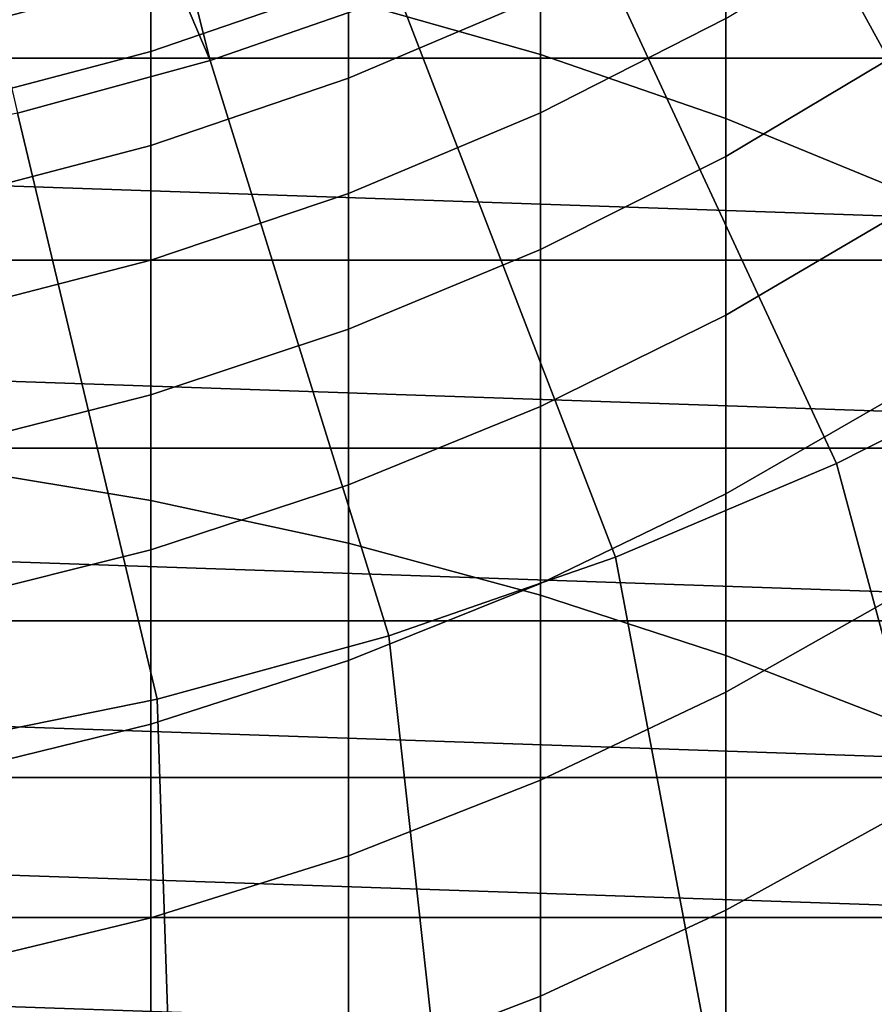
# Model space of a CAD drawing. Header units: metres. Extents: x -24 to 94, y -256 to 25.
# Tile 101 of 195: x 3.91 to 8.71, y -21.35 to -15.81. Entities that reach past the tile are written whole.
import ezdxf

# ---------------------------------------------------------------- set-up
doc = ezdxf.new("R2010")
doc.units = ezdxf.units.M
doc.layers.add('solid_10_061_003_XXX', color=7, linetype='CONTINUOUS')

msp = doc.modelspace()

# ---------------------------------------------------------------- linework, layer by layer
at = {"layer": 'solid_10_061_003_XXX'}
for points in [[(4.976834, -16.043802, 139.907593), (6.037329, -15.675559, 139.907593), (4.64143, -12.581146, 139.995865), (4.143918, -12.753668, 139.995865)], [(4.976834, -16.043802, 139.907593), (4.143918, -12.753668, 139.995865), (3.640016, -12.906525, 139.995865)], [(5.754121, -15.702355, 257.893616), (6.833669, -16.010214, 257.53717), (6.833669, -13.087895, 254.895721), (5.754121, -12.764251, 255.237915)], [(3.894113, -16.340391, 139.907593), (4.976834, -16.043802, 139.907593), (3.640016, -12.906525, 139.995865), (3.130502, -13.03948, 139.995865)], [(6.833669, -16.010214, 257.53717), (7.875, -16.369944, 257.120636), (7.875, -13.466071, 254.49588), (6.833669, -13.087895, 254.895721)], [(7.875, -16.369944, 257.120636), (8.872291, -16.779531, 256.646393), (8.872291, -13.896662, 254.040604), (7.875, -13.466071, 254.49588)], [(17.182989, -16.031057), (-18.237709, -14.82012), (-19.207317, -13.539899), (18.237711, -14.820119)], [(9.700266, -17.700729, 139.704315), (10.860883, -17.013296, 139.704315), (9.038702, -14.158896, 139.907593), (8.072808, -14.730997, 139.907593)], [(8.496325, -18.309109, 139.704315), (9.700266, -17.700729, 139.704315), (8.072808, -14.730997, 139.907593), (7.070858, -15.237305, 139.907593)], [(17.182989, -16.031057), (-17.182987, -16.031057), (-18.237709, -14.82012)], [(6.833669, -15.684044, 204.720673), (5.754121, -16.143082, 204.615189), (5.754121, -15.610986, 202.033768), (6.833669, -15.147652, 202.118408)], [(7.875, -15.807161, 207.44342), (6.833669, -16.337427, 207.296066), (6.833669, -15.684044, 204.720673), (7.875, -15.147664, 204.843933)], [(5.754121, -15.610986, 202.033768), (4.642394, -15.993663, 201.963867), (4.642394, -15.581473, 199.378403), (5.754121, -15.196029, 199.430954)], [(8.872291, -15.987833, 210.205338), (7.875, -16.583399, 210.010452), (7.875, -15.807161, 207.44342), (8.872291, -15.203402, 207.611191)], [(3.504705, -18.328075, 260.958984), (4.642394, -18.516705, 260.719513), (4.642394, -15.448089, 258.188049), (3.504705, -15.248836, 258.418732)], [(7.254439, -18.835712, 139.704315), (8.496325, -18.309109, 139.704315), (7.070858, -15.237305, 139.907593), (6.037329, -15.675559, 139.907593)], [(4.642394, -15.581473, 199.378403), (3.504705, -15.883522, 199.337219), (3.504705, -15.590084, 196.749451), (4.642394, -15.286484, 196.776947)], [(4.642394, -18.516705, 260.719513), (5.754121, -18.757414, 260.41391), (5.754121, -15.702355, 257.893616), (4.642394, -15.448089, 258.188049)], [(4.642394, -15.993663, 201.963867), (3.504705, -16.293543, 201.909088), (3.504705, -15.883522, 199.337219), (4.642394, -15.581473, 199.378403)], [(5.754121, -16.143082, 204.615189), (4.642394, -16.522211, 204.528076), (4.642394, -15.993663, 201.963867), (5.754121, -15.610986, 202.033768)], [(5.980152, -19.278194, 139.704315), (7.254439, -18.835712, 139.704315), (6.037329, -15.675559, 139.907593), (4.976834, -16.043802, 139.907593)], [(6.833669, -16.337427, 207.296066), (5.754121, -16.791233, 207.169952), (5.754121, -16.143082, 204.615189), (6.833669, -15.684044, 204.720673)], [(5.754121, -18.757414, 260.41391), (6.833669, -19.048859, 260.043915), (6.833669, -16.010214, 257.53717), (5.754121, -15.702355, 257.893616)], [(7.875, -16.583399, 210.010452), (6.833669, -17.106468, 209.83931), (6.833669, -16.337427, 207.296066), (7.875, -15.807161, 207.44342)], [(4.642394, -16.522211, 204.528076), (3.504705, -16.819311, 204.459808), (3.504705, -16.293543, 201.909088), (4.642394, -15.993663, 201.963867)], [(8.872291, -16.888634, 212.761398), (7.875, -17.474791, 212.539825), (7.875, -16.583399, 210.010452), (8.872291, -15.987833, 210.205338)], [(16.048237, -17.166946), (-16.048237, -17.166948), (-17.182987, -16.031057)], [(17.182989, -16.031057), (16.048237, -17.166946), (-17.182987, -16.031057)], [(4.679156, -19.634573, 139.704315), (5.980152, -19.278194, 139.704315), (4.976834, -16.043802, 139.907593), (3.894113, -16.340391, 139.907593)], [(6.833669, -19.048859, 260.043915), (7.875, -19.389406, 259.611572), (7.875, -16.369944, 257.120636), (6.833669, -16.010214, 257.53717)], [(5.754121, -16.791233, 207.169952), (4.642394, -17.16604, 207.065796), (4.642394, -16.522211, 204.528076), (5.754121, -16.143082, 204.615189)], [(3.357262, -19.903261, 139.704315), (4.679156, -19.634573, 139.704315), (3.894113, -16.340391, 139.907593), (2.793999, -16.563999, 139.907593)], [(6.833669, -17.106468, 209.83931), (5.754121, -17.554113, 209.692825), (5.754121, -16.791233, 207.169952), (6.833669, -16.337427, 207.296066)], [(7.875, -19.389406, 259.611572), (8.872291, -19.777155, 259.119293), (8.872291, -16.779531, 256.646393), (7.875, -16.369944, 257.120636)], [(4.642394, -17.16604, 207.065796), (3.504705, -17.459753, 206.984177), (3.504705, -16.819311, 204.459808), (4.642394, -16.522211, 204.528076)], [(7.875, -17.474791, 212.539825), (6.833669, -17.989595, 212.345215), (6.833669, -17.106468, 209.83931), (7.875, -16.583399, 210.010452)], [(5.754121, -17.554113, 209.692825), (4.642394, -17.923834, 209.571854), (4.642394, -17.16604, 207.065796), (5.754121, -16.791233, 207.169952)], [(8.872291, -17.903969, 215.27417), (7.875, -18.479519, 215.026337), (7.875, -17.474791, 212.539825), (8.872291, -16.888634, 212.761398)], [(6.833669, -17.989595, 212.345215), (5.754121, -18.430168, 212.178665), (5.754121, -17.554113, 209.692825), (6.833669, -17.106468, 209.83931)], [(16.048237, -17.166946), (14.838633, -18.222647), (-16.048237, -17.166948)], [(14.838633, -18.222647), (-14.838631, -18.222649), (-16.048237, -17.166948)], [(4.642394, -17.923834, 209.571854), (3.504705, -18.21356, 209.477036), (3.504705, -17.459753, 206.984177), (4.642394, -17.16604, 207.065796)], [(7.875, -18.479519, 215.026337), (6.833669, -18.985006, 214.80867), (6.833669, -17.989595, 212.345215), (7.875, -17.474791, 212.539825)], [(5.754121, -18.430168, 212.178665), (4.642394, -18.794046, 212.041107), (4.642394, -17.923834, 209.571854), (5.754121, -17.554113, 209.692825)], [(9.700266, -17.700729, 139.704315), (8.496325, -18.309109, 139.704315), (9.384448, -21.605165, 139.387024), (10.836959, -20.914381, 139.387024)], [(4.642394, -18.794046, 212.041107), (3.504705, -19.079195, 211.933319), (3.504705, -18.21356, 209.477036), (4.642394, -17.923834, 209.571854)], [(8.872291, -19.031761, 217.73851), (7.875, -19.59553, 217.464935), (7.875, -18.479519, 215.026337), (8.872291, -17.903969, 215.27417)], [(6.833669, -18.985006, 214.80867), (5.754121, -19.417608, 214.622406), (5.754121, -18.430168, 212.178665), (6.833669, -17.989595, 212.345215)], [(14.838633, -18.222647), (13.559592, -19.19342), (-14.838631, -18.222649)], [(13.559592, -19.19342), (-13.559591, -19.193422), (-14.838631, -18.222649)], [(8.496325, -18.309109, 139.704315), (7.254439, -18.835712, 139.704315), (7.888182, -22.195217, 139.387024), (9.384448, -21.605165, 139.387024)], [(3.504705, -21.518909, 263.357544), (4.642394, -21.696529, 263.109802), (4.642394, -18.516705, 260.719513), (3.504705, -18.328075, 260.958984)], [(5.754121, -19.417608, 214.622406), (4.642394, -19.774902, 214.468552), (4.642394, -18.794046, 212.041107), (5.754121, -18.430168, 212.178665)], [(7.875, -19.59553, 217.464935), (6.833669, -20.090672, 217.22467), (6.833669, -18.985006, 214.80867), (7.875, -18.479519, 215.026337)], [(4.642394, -21.696529, 263.109802), (5.754121, -21.923189, 262.79364), (5.754121, -18.757414, 260.41391), (4.642394, -18.516705, 260.719513)], [(5.754121, -21.923189, 262.79364), (6.833669, -22.197624, 262.410858), (6.833669, -19.048859, 260.043915), (5.754121, -18.757414, 260.41391)], [(4.642394, -19.774902, 214.468552), (3.504705, -20.054892, 214.347992), (3.504705, -19.079195, 211.933319), (4.642394, -18.794046, 212.041107)], [(7.254439, -18.835712, 139.704315), (5.980152, -19.278194, 139.704315), (6.355137, -22.681784, 139.387024), (7.888182, -22.195217, 139.387024)], [(6.833669, -20.090672, 217.22467), (5.754121, -20.514418, 217.019043), (5.754121, -19.417608, 214.622406), (6.833669, -18.985006, 214.80867)], [(8.872291, -20.269712, 220.149399), (7.875, -20.820549, 219.850647), (7.875, -19.59553, 217.464935), (8.872291, -19.031761, 217.73851)], [(6.833669, -22.197624, 262.410858), (7.875, -22.518297, 261.963562), (7.875, -19.389406, 259.611572), (6.833669, -19.048859, 260.043915)], [(13.559592, -19.19342), (12.217331, -20.07453), (-13.559591, -19.193422)], [(12.217331, -20.07453), (-12.21733, -20.074532), (-13.559591, -19.193422)], [(5.980152, -19.278194, 139.704315), (4.679156, -19.634573, 139.704315), (4.792462, -23.062595, 139.387024), (6.355137, -22.681784, 139.387024)], [(5.754121, -20.514418, 217.019043), (4.642394, -20.864399, 216.849213), (4.642394, -19.774902, 214.468552), (5.754121, -19.417608, 214.622406)], [(7.875, -22.518297, 261.963562), (8.872291, -22.883415, 261.454285), (8.872291, -19.777155, 259.119293), (7.875, -19.389406, 259.611572)], [(4.679156, -19.634573, 139.704315), (3.357262, -19.903261, 139.704315), (3.207443, -23.335882, 139.387024), (4.792462, -23.062595, 139.387024)], [(7.875, -20.820549, 219.850647), (6.833669, -21.304333, 219.588257), (6.833669, -20.090672, 217.22467), (7.875, -19.59553, 217.464935)], [(4.642394, -20.864399, 216.849213), (3.504705, -21.138657, 216.716125), (3.504705, -20.054892, 214.347992), (4.642394, -19.774902, 214.468552)], [(12.217331, -20.07453), (10.817919, -20.861986), (-12.21733, -20.074532)], [(10.817919, -20.861986), (-10.817918, -20.861988), (-12.21733, -20.074532)], [(6.833669, -21.304333, 219.588257), (5.754121, -21.718359, 219.363693), (5.754121, -20.514418, 217.019043), (6.833669, -20.090672, 217.22467)], [(8.872291, -21.615294, 222.501907), (7.875, -22.152073, 222.178574), (7.875, -20.820549, 219.850647), (8.872291, -20.269712, 220.149399)], [(5.754121, -21.718359, 219.363693), (4.642394, -22.06031, 219.178223), (4.642394, -20.864399, 216.849213), (5.754121, -20.514418, 217.019043)], [(10.817919, -20.861986), (9.368113, -21.551994), (-10.817918, -20.861988)], [(9.368113, -21.551994), (-9.368111, -21.551994), (-10.817918, -20.861988)], [(4.642394, -22.06031, 219.178223), (3.504705, -22.328278, 219.032898), (3.504705, -21.138657, 216.716125), (4.642394, -20.864399, 216.849213)], [(7.875, -22.152073, 222.178574), (6.833669, -22.623512, 221.894608), (6.833669, -21.304333, 219.588257), (7.875, -20.820549, 219.850647)], [(6.833669, -22.623512, 221.894608), (5.754121, -23.026974, 221.651581), (5.754121, -21.718359, 219.363693), (6.833669, -21.304333, 219.588257)]]:
    msp.add_3dface(points, dxfattribs=at)

doc.saveas('drawing.dxf')
